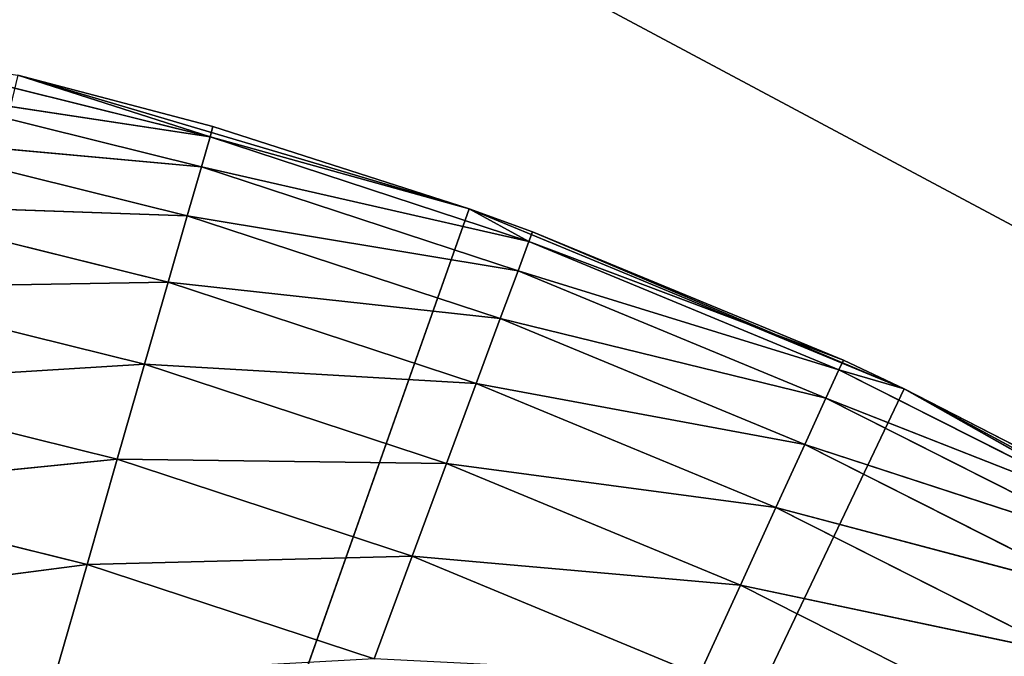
# Model space of a CAD drawing. Header units: centimetres. Extents: x 0.3 to 60.3, y 0 to 8.
# Tile 243 of 256: x 6.4518 to 6.594, y 2.7382 to 2.8301. Entities that reach past the tile are written whole.
import ezdxf

# ---------------------------------------------------------------- set-up
doc = ezdxf.new("R2010")
doc.units = ezdxf.units.CM
doc.header["$LTSCALE"] = 2.54
doc.layers.get('0').update_dxf_attribs({"true_color": 0xff5454})

# ---------------------------------------------------------------- blocks, each defined once
blk = doc.blocks.new('P__ka _azienkowa Ragio 60 cm.STL')
at = {"color": 0}
for p, q in [((0.48092, 6.06606, 0.0015), (11.20176, 0.34, 0.0015)), ((0.48092, 6.06606, 0.0015), (11.20176, 0.34, 0.0015)), ((0.48092, 6.06606, 0.1515), (11.20176, 0.34, 0.1515)), ((0.48092, 6.06606, 0.1515), (11.20176, 0.34, 0.1515)), ((6.47928, 2.81321, 8.43414), (6.4322, 2.82486, 8.43414)), ((6.47928, 2.81321, 8.43414), (6.4322, 2.82486, 8.43414)), ((6.4797, 2.81467, 8.4515), (6.45149, 2.8221, 8.8515)), ((6.45149, 2.8221, 8.8515), (6.51673, 2.8028, 8.8515)), ((6.4797, 2.81467, 8.4515), (6.45149, 2.8221, 8.8515)), ((6.4797, 2.81467, 8.4515), (6.45149, 2.8221, 8.4515)), ((6.45149, 2.8221, 8.8515), (6.51673, 2.8028, 8.8515)), ((6.4797, 2.81467, 8.4515), (6.45149, 2.8221, 8.4515)), ((6.47928, 2.81321, 8.43414), (6.45149, 2.8221, 8.4515)), ((6.47928, 2.81321, 8.43414), (6.45149, 2.8221, 8.4515)), ((6.47928, 2.81321, 8.43414), (6.43128, 2.82045, 8.4173)), ((6.47928, 2.81321, 8.43414), (6.43128, 2.82045, 8.4173)), ((6.47803, 2.80887, 8.4173), (6.43128, 2.82045, 8.4173)), ((6.47803, 2.80887, 8.4173), (6.43128, 2.82045, 8.4173)), ((6.4797, 2.81467, 8.4515), (6.47928, 2.81321, 8.43414)), ((6.4797, 2.81467, 8.4515), (6.47928, 2.81321, 8.43414)), ((6.51673, 2.8028, 8.8515), (6.4797, 2.81467, 8.4515)), ((6.51673, 2.8028, 8.4515), (6.4797, 2.81467, 8.4515)), ((6.51673, 2.8028, 8.8515), (6.4797, 2.81467, 8.4515)), ((6.51673, 2.8028, 8.4515), (6.4797, 2.81467, 8.4515)), ((6.47803, 2.80887, 8.4173), (6.42978, 2.81323, 8.4015)), ((6.47803, 2.80887, 8.4173), (6.42978, 2.81323, 8.4015)), ((6.47599, 2.80179, 8.4015), (6.42978, 2.81323, 8.4015)), ((6.47599, 2.80179, 8.4015), (6.42978, 2.81323, 8.4015)), ((6.47803, 2.80887, 8.4173), (6.47928, 2.81321, 8.43414)), ((6.47803, 2.80887, 8.4173), (6.47928, 2.81321, 8.43414)), ((6.51673, 2.8028, 8.4515), (6.47928, 2.81321, 8.43414)), ((6.51673, 2.8028, 8.4515), (6.47928, 2.81321, 8.43414)), ((6.52535, 2.79807, 8.43414), (6.47928, 2.81321, 8.43414)), ((6.52535, 2.79807, 8.43414), (6.47928, 2.81321, 8.43414)), ((6.47599, 2.80179, 8.4015), (6.47803, 2.80887, 8.4173)), ((6.47599, 2.80179, 8.4015), (6.47803, 2.80887, 8.4173)), ((6.52535, 2.79807, 8.43414), (6.47803, 2.80887, 8.4173)), ((6.52535, 2.79807, 8.43414), (6.47803, 2.80887, 8.4173)), ((6.52378, 2.79384, 8.4173), (6.47803, 2.80887, 8.4173)), ((6.52378, 2.79384, 8.4173), (6.47803, 2.80887, 8.4173)), ((6.47599, 2.80179, 8.4015), (6.42774, 2.80345, 8.38722)), ((6.47599, 2.80179, 8.4015), (6.42774, 2.80345, 8.38722)), ((6.47323, 2.79218, 8.38722), (6.42774, 2.80345, 8.38722)), ((6.47323, 2.79218, 8.38722), (6.42774, 2.80345, 8.38722)), ((6.51673, 2.8028, 8.8515), (6.3, 2.19, 8.8515)), ((6.51673, 2.8028, 8.8515), (6.3, 2.19, 8.8515)), ((6.47323, 2.79218, 8.38722), (6.47599, 2.80179, 8.4015)), ((6.47323, 2.79218, 8.38722), (6.47599, 2.80179, 8.4015)), ((6.52378, 2.79384, 8.4173), (6.47599, 2.80179, 8.4015)), ((6.52378, 2.79384, 8.4173), (6.47599, 2.80179, 8.4015)), ((6.52122, 2.78693, 8.4015), (6.47599, 2.80179, 8.4015)), ((6.52122, 2.78693, 8.4015), (6.47599, 2.80179, 8.4015)), ((6.52588, 2.79949, 8.4515), (6.51673, 2.8028, 8.8515)), ((6.51673, 2.8028, 8.8515), (6.5796, 2.77679, 8.8515)), ((6.52588, 2.79949, 8.4515), (6.51673, 2.8028, 8.8515)), ((6.52588, 2.79949, 8.4515), (6.51673, 2.8028, 8.4515)), ((6.51673, 2.8028, 8.4515), (6.51673, 2.8028, 8.8515)), ((6.51673, 2.8028, 8.4515), (6.51673, 2.8028, 8.8515)), ((6.51673, 2.8028, 8.8515), (6.5796, 2.77679, 8.8515)), ((6.52588, 2.79949, 8.4515), (6.51673, 2.8028, 8.4515)), ((6.52535, 2.79807, 8.43414), (6.51673, 2.8028, 8.4515)), ((6.52535, 2.79807, 8.43414), (6.51673, 2.8028, 8.4515)), ((6.52588, 2.79949, 8.4515), (6.52535, 2.79807, 8.43414)), ((6.52588, 2.79949, 8.4515), (6.52535, 2.79807, 8.43414)), ((6.57079, 2.78091, 8.4515), (6.52588, 2.79949, 8.4515)), ((6.52588, 2.79949, 8.4515), (6.5796, 2.77679, 8.8515)), ((6.52588, 2.79949, 8.4515), (6.5796, 2.77679, 8.8515)), ((6.57079, 2.78091, 8.4515), (6.52588, 2.79949, 8.4515)), ((6.52378, 2.79384, 8.4173), (6.52535, 2.79807, 8.43414)), ((6.52378, 2.79384, 8.4173), (6.52535, 2.79807, 8.43414)), ((6.52535, 2.79807, 8.43414), (6.57016, 2.77953, 8.43414)), ((6.52535, 2.79807, 8.43414), (6.57016, 2.77953, 8.43414)), ((6.52535, 2.79807, 8.43414), (6.57079, 2.78091, 8.4515)), ((6.52535, 2.79807, 8.43414), (6.57079, 2.78091, 8.4515)), ((6.52122, 2.78693, 8.4015), (6.52378, 2.79384, 8.4173)), ((6.52122, 2.78693, 8.4015), (6.52378, 2.79384, 8.4173)), ((6.52378, 2.79384, 8.4173), (6.56828, 2.77543, 8.4173)), ((6.52378, 2.79384, 8.4173), (6.56828, 2.77543, 8.4173)), ((6.52378, 2.79384, 8.4173), (6.57016, 2.77953, 8.43414)), ((6.52378, 2.79384, 8.4173), (6.57016, 2.77953, 8.43414)), ((6.47323, 2.79218, 8.38722), (6.42523, 2.79138, 8.3749)), ((6.47323, 2.79218, 8.38722), (6.42523, 2.79138, 8.3749)), ((6.46982, 2.78034, 8.3749), (6.47323, 2.79218, 8.38722)), ((6.46982, 2.78034, 8.3749), (6.47323, 2.79218, 8.38722)), ((6.52122, 2.78693, 8.4015), (6.47323, 2.79218, 8.38722)), ((6.52122, 2.78693, 8.4015), (6.47323, 2.79218, 8.38722)), ((6.51775, 2.77755, 8.38722), (6.47323, 2.79218, 8.38722)), ((6.51775, 2.77755, 8.38722), (6.47323, 2.79218, 8.38722)), ((6.46982, 2.78034, 8.3749), (6.42523, 2.79138, 8.3749)), ((6.46982, 2.78034, 8.3749), (6.42523, 2.79138, 8.3749)), ((6.51775, 2.77755, 8.38722), (6.52122, 2.78693, 8.4015)), ((6.51775, 2.77755, 8.38722), (6.52122, 2.78693, 8.4015)), ((6.52122, 2.78693, 8.4015), (6.56521, 2.76873, 8.4015)), ((6.52122, 2.78693, 8.4015), (6.56521, 2.76873, 8.4015)), ((6.52122, 2.78693, 8.4015), (6.56828, 2.77543, 8.4173)), ((6.52122, 2.78693, 8.4015), (6.56828, 2.77543, 8.4173)), ((6.46982, 2.78034, 8.3749), (6.42232, 2.7774, 8.3649)), ((6.46982, 2.78034, 8.3749), (6.42232, 2.7774, 8.3649)), ((6.46587, 2.76662, 8.3649), (6.46982, 2.78034, 8.3749)), ((6.46587, 2.76662, 8.3649), (6.46982, 2.78034, 8.3749)), ((6.51775, 2.77755, 8.38722), (6.46982, 2.78034, 8.3749)), ((6.51775, 2.77755, 8.38722), (6.46982, 2.78034, 8.3749)), ((6.51346, 2.766, 8.3749), (6.46982, 2.78034, 8.3749)), ((6.51346, 2.766, 8.3749), (6.46982, 2.78034, 8.3749)), ((6.57016, 2.77953, 8.43414), (6.57079, 2.78091, 8.4515)), ((6.57016, 2.77953, 8.43414), (6.57079, 2.78091, 8.4515)), ((6.5796, 2.77679, 8.4515), (6.57079, 2.78091, 8.4515)), ((6.57079, 2.78091, 8.4515), (6.5796, 2.77679, 8.8515)), ((6.57079, 2.78091, 8.4515), (6.5796, 2.77679, 8.8515)), ((6.5796, 2.77679, 8.4515), (6.57079, 2.78091, 8.4515)), ((6.56828, 2.77543, 8.4173), (6.57016, 2.77953, 8.43414)), ((6.56828, 2.77543, 8.4173), (6.57016, 2.77953, 8.43414)), ((6.5796, 2.77679, 8.4515), (6.57016, 2.77953, 8.43414)), ((6.5796, 2.77679, 8.4515), (6.57016, 2.77953, 8.43414)), ((6.61346, 2.75769, 8.43414), (6.57016, 2.77953, 8.43414)), ((6.61346, 2.75769, 8.43414), (6.57016, 2.77953, 8.43414)), ((6.46587, 2.76662, 8.3649), (6.42232, 2.7774, 8.3649)), ((6.46587, 2.76662, 8.3649), (6.42232, 2.7774, 8.3649)), ((6.51346, 2.766, 8.3749), (6.51775, 2.77755, 8.38722)), ((6.51346, 2.766, 8.3749), (6.51775, 2.77755, 8.38722)), ((6.51775, 2.77755, 8.38722), (6.56104, 2.75964, 8.38722)), ((6.51775, 2.77755, 8.38722), (6.56104, 2.75964, 8.38722)), ((6.51775, 2.77755, 8.38722), (6.56521, 2.76873, 8.4015)), ((6.51775, 2.77755, 8.38722), (6.56521, 2.76873, 8.4015)), ((6.3, 2.19, 8.8515), (6.5796, 2.77679, 8.8515)), ((6.3, 2.19, 8.8515), (6.5796, 2.77679, 8.8515)), ((6.5796, 2.77679, 8.8515), (6.5796, 2.77679, 8.4515)), ((6.5796, 2.77679, 8.8515), (6.5796, 2.77679, 8.4515)), ((6.5796, 2.77679, 8.8515), (6.61419, 2.75902, 8.4515)), ((6.61419, 2.75902, 8.4515), (6.5796, 2.77679, 8.4515)), ((6.5796, 2.77679, 8.8515), (6.61419, 2.75902, 8.4515)), ((6.5796, 2.77679, 8.8515), (6.63941, 2.74435, 8.8515)), ((6.5796, 2.77679, 8.8515), (6.63941, 2.74435, 8.8515)), ((6.61419, 2.75902, 8.4515), (6.5796, 2.77679, 8.4515)), ((6.61346, 2.75769, 8.43414), (6.5796, 2.77679, 8.4515)), ((6.61346, 2.75769, 8.43414), (6.5796, 2.77679, 8.4515)), ((6.56521, 2.76873, 8.4015), (6.56828, 2.77543, 8.4173)), ((6.56521, 2.76873, 8.4015), (6.56828, 2.77543, 8.4173)), ((6.61346, 2.75769, 8.43414), (6.56828, 2.77543, 8.4173)), ((6.61346, 2.75769, 8.43414), (6.56828, 2.77543, 8.4173)), ((6.61128, 2.75374, 8.4173), (6.56828, 2.77543, 8.4173)), ((6.61128, 2.75374, 8.4173), (6.56828, 2.77543, 8.4173)), ((6.56104, 2.75964, 8.38722), (6.56521, 2.76873, 8.4015)), ((6.56104, 2.75964, 8.38722), (6.56521, 2.76873, 8.4015)), ((6.61128, 2.75374, 8.4173), (6.56521, 2.76873, 8.4015)), ((6.61128, 2.75374, 8.4173), (6.56521, 2.76873, 8.4015)), ((6.60772, 2.74729, 8.4015), (6.56521, 2.76873, 8.4015)), ((6.60772, 2.74729, 8.4015), (6.56521, 2.76873, 8.4015)), ((6.46587, 2.76662, 8.3649), (6.4191, 2.76193, 8.35753)), ((6.46587, 2.76662, 8.3649), (6.4191, 2.76193, 8.35753)), ((6.46151, 2.75143, 8.35753), (6.46587, 2.76662, 8.3649)), ((6.46151, 2.75143, 8.35753), (6.46587, 2.76662, 8.3649)), ((6.51346, 2.766, 8.3749), (6.46587, 2.76662, 8.3649)), ((6.51346, 2.766, 8.3749), (6.46587, 2.76662, 8.3649)), ((6.5085, 2.75261, 8.3649), (6.46587, 2.76662, 8.3649)), ((6.5085, 2.75261, 8.3649), (6.46587, 2.76662, 8.3649)), ((6.5085, 2.75261, 8.3649), (6.51346, 2.766, 8.3749)), ((6.5085, 2.75261, 8.3649), (6.51346, 2.766, 8.3749)), ((6.51346, 2.766, 8.3749), (6.55591, 2.74843, 8.3749)), ((6.51346, 2.766, 8.3749), (6.55591, 2.74843, 8.3749)), ((6.51346, 2.766, 8.3749), (6.56104, 2.75964, 8.38722)), ((6.51346, 2.766, 8.3749), (6.56104, 2.75964, 8.38722)), ((6.46151, 2.75143, 8.35753), (6.4191, 2.76193, 8.35753)), ((6.46151, 2.75143, 8.35753), (6.4191, 2.76193, 8.35753)), ((6.55591, 2.74843, 8.3749), (6.56104, 2.75964, 8.38722)), ((6.55591, 2.74843, 8.3749), (6.56104, 2.75964, 8.38722)), ((6.60772, 2.74729, 8.4015), (6.56104, 2.75964, 8.38722)), ((6.60772, 2.74729, 8.4015), (6.56104, 2.75964, 8.38722)), ((6.60288, 2.73854, 8.38722), (6.56104, 2.75964, 8.38722)), ((6.60288, 2.73854, 8.38722), (6.56104, 2.75964, 8.38722)), ((6.5085, 2.75261, 8.3649), (6.46151, 2.75143, 8.35753)), ((6.5085, 2.75261, 8.3649), (6.46151, 2.75143, 8.35753)), ((6.50301, 2.73779, 8.35753), (6.5085, 2.75261, 8.3649)), ((6.50301, 2.73779, 8.35753), (6.5085, 2.75261, 8.3649)), ((6.5085, 2.75261, 8.3649), (6.54996, 2.73545, 8.3649)), ((6.5085, 2.75261, 8.3649), (6.54996, 2.73545, 8.3649)), ((6.5085, 2.75261, 8.3649), (6.55591, 2.74843, 8.3749)), ((6.5085, 2.75261, 8.3649), (6.55591, 2.74843, 8.3749)), ((6.46151, 2.75143, 8.35753), (6.41567, 2.74545, 8.35302)), ((6.46151, 2.75143, 8.35753), (6.41567, 2.74545, 8.35302)), ((6.45685, 2.73525, 8.35302), (6.46151, 2.75143, 8.35753)), ((6.45685, 2.73525, 8.35302), (6.46151, 2.75143, 8.35753)), ((6.50301, 2.73779, 8.35753), (6.46151, 2.75143, 8.35753)), ((6.50301, 2.73779, 8.35753), (6.46151, 2.75143, 8.35753)), ((6.54996, 2.73545, 8.3649), (6.55591, 2.74843, 8.3749)), ((6.54996, 2.73545, 8.3649), (6.55591, 2.74843, 8.3749)), ((6.60288, 2.73854, 8.38722), (6.55591, 2.74843, 8.3749)), ((6.60288, 2.73854, 8.38722), (6.55591, 2.74843, 8.3749)), ((6.59693, 2.72775, 8.3749), (6.55591, 2.74843, 8.3749)), ((6.59693, 2.72775, 8.3749), (6.55591, 2.74843, 8.3749))]:
    blk.add_line(p, q, dxfattribs=at)
mesh = blk.add_polyface(dxfattribs=at)
corners = [(11.20176, 0.34, 0.0015), (2.77905, 7.99442, 0.0015), (3.3, 8.04, 0.0015)]
mesh.append_faces([[corners[k] for k in face] for face in [(0, 1, 2)]], dxfattribs={"color": 0})
mesh = blk.add_polyface(dxfattribs=at)
corners = [(11.20176, 0.34, 0.1515), (3.3, 8.04, 0.1515), (2.77905, 7.99442, 0.1515)]
mesh.append_faces([[corners[k] for k in face] for face in [(0, 1, 2)]], dxfattribs={"color": 0})
mesh = blk.add_polyface(dxfattribs=at)
corners = [(57.3, 8.04, 0.0015), (30.3, 0.34, 0.0015), (3.3, 8.04, 0.0015)]
mesh.append_faces([[corners[k] for k in face] for face in [(0, 1, 2)]], dxfattribs={"color": 0})
mesh = blk.add_polyface(dxfattribs=at)
corners = [(30.3, 0.34, 0.0015), (20.75088, 0.34, 0.0015), (3.3, 8.04, 0.0015)]
mesh.append_faces([[corners[k] for k in face] for face in [(0, 1, 2)]], dxfattribs={"color": 0})
mesh = blk.add_polyface(dxfattribs=at)
corners = [(20.75088, 0.34, 0.0015), (11.20176, 0.34, 0.0015), (3.3, 8.04, 0.0015)]
mesh.append_faces([[corners[k] for k in face] for face in [(0, 1, 2)]], dxfattribs={"color": 0})
mesh = blk.add_polyface(dxfattribs=at)
corners = [(30.3, 0.34, 0.1515), (3.3, 8.04, 0.1515), (20.75088, 0.34, 0.1515)]
mesh.append_faces([[corners[k] for k in face] for face in [(0, 1, 2)]], dxfattribs={"color": 0})
mesh = blk.add_polyface(dxfattribs=at)
corners = [(57.3, 8.04, 0.1515), (3.3, 8.04, 0.1515), (30.3, 0.34, 0.1515)]
mesh.append_faces([[corners[k] for k in face] for face in [(0, 1, 2)]], dxfattribs={"color": 0})
mesh = blk.add_polyface(dxfattribs=at)
corners = [(20.75088, 0.34, 0.1515), (3.3, 8.04, 0.1515), (11.20176, 0.34, 0.1515)]
mesh.append_faces([[corners[k] for k in face] for face in [(0, 1, 2)]], dxfattribs={"color": 0})
mesh = blk.add_polyface(dxfattribs=at)
corners = [(11.20176, 0.34, 0.0015), (2.27394, 7.85908, 0.0015), (2.77905, 7.99442, 0.0015)]
mesh.append_faces([[corners[k] for k in face] for face in [(0, 1, 2)]], dxfattribs={"color": 0})
mesh = blk.add_polyface(dxfattribs=at)
corners = [(11.20176, 0.34, 0.1515), (2.77905, 7.99442, 0.1515), (2.27394, 7.85908, 0.1515)]
mesh.append_faces([[corners[k] for k in face] for face in [(0, 1, 2)]], dxfattribs={"color": 0})
mesh = blk.add_polyface(dxfattribs=at)
corners = [(11.20176, 0.34, 0.0015), (1.8, 7.63808, 0.0015), (2.27394, 7.85908, 0.0015)]
mesh.append_faces([[corners[k] for k in face] for face in [(0, 1, 2)]], dxfattribs={"color": 0})
mesh = blk.add_polyface(dxfattribs=at)
corners = [(11.20176, 0.34, 0.1515), (2.27394, 7.85908, 0.1515), (1.8, 7.63808, 0.1515)]
mesh.append_faces([[corners[k] for k in face] for face in [(0, 1, 2)]], dxfattribs={"color": 0})
mesh = blk.add_polyface(dxfattribs=at)
corners = [(11.20176, 0.34, 0.0015), (1.37164, 7.33813, 0.0015), (1.8, 7.63808, 0.0015)]
mesh.append_faces([[corners[k] for k in face] for face in [(0, 1, 2)]], dxfattribs={"color": 0})
mesh = blk.add_polyface(dxfattribs=at)
corners = [(11.20176, 0.34, 0.1515), (1.8, 7.63808, 0.1515), (1.37164, 7.33813, 0.1515)]
mesh.append_faces([[corners[k] for k in face] for face in [(0, 1, 2)]], dxfattribs={"color": 0})
mesh = blk.add_polyface(dxfattribs=at)
corners = [(11.20176, 0.34, 0.0015), (1.00187, 6.96836, 0.0015), (1.37164, 7.33813, 0.0015)]
mesh.append_faces([[corners[k] for k in face] for face in [(0, 1, 2)]], dxfattribs={"color": 0})
mesh = blk.add_polyface(dxfattribs=at)
corners = [(11.20176, 0.34, 0.1515), (1.37164, 7.33813, 0.1515), (1.00187, 6.96836, 0.1515)]
mesh.append_faces([[corners[k] for k in face] for face in [(0, 1, 2)]], dxfattribs={"color": 0})
mesh = blk.add_polyface(dxfattribs=at)
corners = [(11.20176, 0.34, 0.0015), (0.70193, 6.54, 0.0015), (1.00187, 6.96836, 0.0015)]
mesh.append_faces([[corners[k] for k in face] for face in [(0, 1, 2)]], dxfattribs={"color": 0})
mesh = blk.add_polyface(dxfattribs=at)
corners = [(11.20176, 0.34, 0.1515), (1.00187, 6.96836, 0.1515), (0.70193, 6.54, 0.1515)]
mesh.append_faces([[corners[k] for k in face] for face in [(0, 1, 2)]], dxfattribs={"color": 0})
mesh = blk.add_polyface(dxfattribs=at)
corners = [(11.20176, 0.34, 0.0015), (0.48092, 6.06606, 0.0015), (0.70193, 6.54, 0.0015)]
mesh.append_faces([[corners[k] for k in face] for face in [(0, 1, 2)]], dxfattribs={"color": 0})
mesh = blk.add_polyface(dxfattribs=at)
corners = [(11.20176, 0.34, 0.1515), (0.70193, 6.54, 0.1515), (0.48092, 6.06606, 0.1515)]
mesh.append_faces([[corners[k] for k in face] for face in [(0, 1, 2)]], dxfattribs={"color": 0})
mesh = blk.add_polyface(dxfattribs=at)
corners = [(11.20176, 0.34, 0.0015), (0.34558, 5.56094, 0.0015), (0.48092, 6.06606, 0.0015)]
mesh.append_faces([[corners[k] for k in face] for face in [(0, 1, 2)]], dxfattribs={"color": 0})
mesh = blk.add_polyface(dxfattribs=at)
corners = [(11.20176, 0.34, 0.1515), (0.48092, 6.06606, 0.1515), (0.34558, 5.56094, 0.1515)]
mesh.append_faces([[corners[k] for k in face] for face in [(0, 1, 2)]], dxfattribs={"color": 0})
mesh = blk.add_polyface(dxfattribs=at)
corners = [(11.20176, 0.34, 0.0015), (0.3, 5.04, 0.0015), (0.34558, 5.56094, 0.0015)]
mesh.append_faces([[corners[k] for k in face] for face in [(0, 1, 2)]], dxfattribs={"color": 0})
mesh = blk.add_polyface(dxfattribs=at)
corners = [(11.20176, 0.34, 0.1515), (0.34558, 5.56094, 0.1515), (0.3, 5.04, 0.1515)]
mesh.append_faces([[corners[k] for k in face] for face in [(0, 1, 2)]], dxfattribs={"color": 0})
mesh = blk.add_polyface(dxfattribs=at)
corners = [(11.20176, 0.34, 0.0015), (0.3, 3.04, 0.0015), (0.3, 5.04, 0.0015)]
mesh.append_faces([[corners[k] for k in face] for face in [(0, 1, 2)]], dxfattribs={"color": 0})
mesh = blk.add_polyface(dxfattribs=at)
corners = [(11.20176, 0.34, 0.1515), (0.3, 5.04, 0.1515), (0.3, 3.04, 0.1515)]
mesh.append_faces([[corners[k] for k in face] for face in [(0, 1, 2)]], dxfattribs={"color": 0})
mesh = blk.add_polyface(dxfattribs=at)
corners = [(54.07502, 2.45812, 9.0015), (3.8, 4.04, 9.0015), (54.03188, 2.41498, 9.0015)]
mesh.append_faces([[corners[k] for k in face] for face in [(0, 1, 2)]], dxfattribs={"color": 0})
mesh = blk.add_polyface(dxfattribs=at)
corners = [(54.125, 2.49311, 9.0015), (3.8, 4.04, 9.0015), (54.07502, 2.45812, 9.0015)]
mesh.append_faces([[corners[k] for k in face] for face in [(0, 1, 2)]], dxfattribs={"color": 0})
mesh = blk.add_polyface(dxfattribs=at)
corners = [(56.8, 4.04, 9.0015), (3.8, 4.04, 9.0015), (54.125, 2.49311, 9.0015)]
mesh.append_faces([[corners[k] for k in face] for face in [(0, 1, 2)]], dxfattribs={"color": 0})
mesh = blk.add_polyface(dxfattribs=at)
corners = [(54.03188, 2.41498, 9.0015), (3.8, 4.04, 9.0015), (6.41971, 2.51889, 9.0015)]
mesh.append_faces([[corners[k] for k in face] for face in [(0, 1, 2)]], dxfattribs={"color": 0})
mesh = blk.add_polyface(dxfattribs=at)
corners = [(56.8, 4.04, 8.8515), (6.475, 2.49311, 8.8515), (3.8, 4.04, 8.8515)]
mesh.append_faces([[corners[k] for k in face] for face in [(0, 1, 2)]], dxfattribs={"color": 0})
mesh = blk.add_polyface(dxfattribs=at)
corners = [(6.475, 2.49311, 8.8515), (6.41971, 2.51889, 8.8515), (3.8, 4.04, 8.8515)]
mesh.append_faces([[corners[k] for k in face] for face in [(0, 1, 2)]], dxfattribs={"color": 0})
mesh = blk.add_polyface(dxfattribs=at)
corners = [(56.8, 4.04, 8.8515), (6.52498, 2.45812, 8.8515), (6.475, 2.49311, 8.8515)]
mesh.append_faces([[corners[k] for k in face] for face in [(0, 1, 2)]], dxfattribs={"color": 0})
mesh = blk.add_polyface(dxfattribs=at)
corners = [(56.8, 4.04, 8.8515), (6.56812, 2.41498, 8.8515), (6.52498, 2.45812, 8.8515)]
mesh.append_faces([[corners[k] for k in face] for face in [(0, 1, 2)]], dxfattribs={"color": 0})
mesh = blk.add_polyface(dxfattribs=at)
corners = [(56.8, 4.04, 8.8515), (6.60311, 2.365, 8.8515), (6.56812, 2.41498, 8.8515)]
mesh.append_faces([[corners[k] for k in face] for face in [(0, 1, 2)]], dxfattribs={"color": 0})
mesh = blk.add_polyface(dxfattribs=at)
corners = [(11.20176, 0.34, 0.0015), (0.3383, 2.56214, 0.0015), (0.3, 3.04, 0.0015)]
mesh.append_faces([[corners[k] for k in face] for face in [(0, 1, 2)]], dxfattribs={"color": 0})
mesh = blk.add_polyface(dxfattribs=at)
corners = [(11.20176, 0.34, 0.1515), (0.3, 3.04, 0.1515), (0.3383, 2.56214, 0.1515)]
mesh.append_faces([[corners[k] for k in face] for face in [(0, 1, 2)]], dxfattribs={"color": 0})
mesh = blk.add_polyface(dxfattribs=at)
corners = [(6.47928, 2.81321, 8.43414), (6.43128, 2.82045, 8.4173), (6.4322, 2.82486, 8.43414)]
mesh.append_faces([[corners[k] for k in face] for face in [(0, 1, 2)]], dxfattribs={"color": 0})
mesh = blk.add_polyface(dxfattribs=at)
corners = [(6.45149, 2.8221, 8.4515), (6.47928, 2.81321, 8.43414), (6.4322, 2.82486, 8.43414)]
mesh.append_faces([[corners[k] for k in face] for face in [(0, 1, 2)]], dxfattribs={"color": 0})
mesh = blk.add_polyface(dxfattribs=at)
corners = [(6.51673, 2.8028, 8.8515), (6.45149, 2.8221, 8.8515), (6.3, 2.19, 8.8515)]
mesh.append_faces([[corners[k] for k in face] for face in [(0, 1, 2)]], dxfattribs={"color": 0})
mesh = blk.add_polyface(dxfattribs=at)
corners = [(6.51673, 2.8028, 8.8515), (6.4797, 2.81467, 8.4515), (6.45149, 2.8221, 8.8515)]
mesh.append_faces([[corners[k] for k in face] for face in [(0, 1, 2)]], dxfattribs={"color": 0})
mesh = blk.add_polyface(dxfattribs=at)
corners = [(6.45149, 2.8221, 8.8515), (6.4797, 2.81467, 8.4515), (6.45149, 2.8221, 8.4515)]
mesh.append_faces([[corners[k] for k in face] for face in [(0, 1, 2)]], dxfattribs={"color": 0})
mesh = blk.add_polyface(dxfattribs=at)
corners = [(6.4797, 2.81467, 8.4515), (6.47928, 2.81321, 8.43414), (6.45149, 2.8221, 8.4515)]
mesh.append_faces([[corners[k] for k in face] for face in [(0, 1, 2)]], dxfattribs={"color": 0})
mesh = blk.add_polyface(dxfattribs=at)
corners = [(6.47803, 2.80887, 8.4173), (6.42978, 2.81323, 8.4015), (6.43128, 2.82045, 8.4173)]
mesh.append_faces([[corners[k] for k in face] for face in [(0, 1, 2)]], dxfattribs={"color": 0})
mesh = blk.add_polyface(dxfattribs=at)
corners = [(6.47928, 2.81321, 8.43414), (6.47803, 2.80887, 8.4173), (6.43128, 2.82045, 8.4173)]
mesh.append_faces([[corners[k] for k in face] for face in [(0, 1, 2)]], dxfattribs={"color": 0})
mesh = blk.add_polyface(dxfattribs=at)
corners = [(6.51673, 2.8028, 8.4515), (6.47928, 2.81321, 8.43414), (6.4797, 2.81467, 8.4515)]
mesh.append_faces([[corners[k] for k in face] for face in [(0, 1, 2)]], dxfattribs={"color": 0})
mesh = blk.add_polyface(dxfattribs=at)
corners = [(6.51673, 2.8028, 8.8515), (6.51673, 2.8028, 8.4515), (6.4797, 2.81467, 8.4515)]
mesh.append_faces([[corners[k] for k in face] for face in [(0, 1, 2)]], dxfattribs={"color": 0})
mesh = blk.add_polyface(dxfattribs=at)
corners = [(6.47599, 2.80179, 8.4015), (6.42774, 2.80345, 8.38722), (6.42978, 2.81323, 8.4015)]
mesh.append_faces([[corners[k] for k in face] for face in [(0, 1, 2)]], dxfattribs={"color": 0})
mesh = blk.add_polyface(dxfattribs=at)
corners = [(6.47803, 2.80887, 8.4173), (6.47599, 2.80179, 8.4015), (6.42978, 2.81323, 8.4015)]
mesh.append_faces([[corners[k] for k in face] for face in [(0, 1, 2)]], dxfattribs={"color": 0})
mesh = blk.add_polyface(dxfattribs=at)
corners = [(6.52535, 2.79807, 8.43414), (6.47803, 2.80887, 8.4173), (6.47928, 2.81321, 8.43414)]
mesh.append_faces([[corners[k] for k in face] for face in [(0, 1, 2)]], dxfattribs={"color": 0})
mesh = blk.add_polyface(dxfattribs=at)
corners = [(6.51673, 2.8028, 8.4515), (6.52535, 2.79807, 8.43414), (6.47928, 2.81321, 8.43414)]
mesh.append_faces([[corners[k] for k in face] for face in [(0, 1, 2)]], dxfattribs={"color": 0})
mesh = blk.add_polyface(dxfattribs=at)
corners = [(6.52378, 2.79384, 8.4173), (6.47599, 2.80179, 8.4015), (6.47803, 2.80887, 8.4173)]
mesh.append_faces([[corners[k] for k in face] for face in [(0, 1, 2)]], dxfattribs={"color": 0})
mesh = blk.add_polyface(dxfattribs=at)
corners = [(6.52535, 2.79807, 8.43414), (6.52378, 2.79384, 8.4173), (6.47803, 2.80887, 8.4173)]
mesh.append_faces([[corners[k] for k in face] for face in [(0, 1, 2)]], dxfattribs={"color": 0})
mesh = blk.add_polyface(dxfattribs=at)
corners = [(6.47323, 2.79218, 8.38722), (6.42523, 2.79138, 8.3749), (6.42774, 2.80345, 8.38722)]
mesh.append_faces([[corners[k] for k in face] for face in [(0, 1, 2)]], dxfattribs={"color": 0})
mesh = blk.add_polyface(dxfattribs=at)
corners = [(6.47599, 2.80179, 8.4015), (6.47323, 2.79218, 8.38722), (6.42774, 2.80345, 8.38722)]
mesh.append_faces([[corners[k] for k in face] for face in [(0, 1, 2)]], dxfattribs={"color": 0})
mesh = blk.add_polyface(dxfattribs=at)
corners = [(6.5796, 2.77679, 8.8515), (6.51673, 2.8028, 8.8515), (6.3, 2.19, 8.8515)]
mesh.append_faces([[corners[k] for k in face] for face in [(0, 1, 2)]], dxfattribs={"color": 0})
mesh = blk.add_polyface(dxfattribs=at)
corners = [(6.52122, 2.78693, 8.4015), (6.47323, 2.79218, 8.38722), (6.47599, 2.80179, 8.4015)]
mesh.append_faces([[corners[k] for k in face] for face in [(0, 1, 2)]], dxfattribs={"color": 0})
mesh = blk.add_polyface(dxfattribs=at)
corners = [(6.52378, 2.79384, 8.4173), (6.52122, 2.78693, 8.4015), (6.47599, 2.80179, 8.4015)]
mesh.append_faces([[corners[k] for k in face] for face in [(0, 1, 2)]], dxfattribs={"color": 0})
mesh = blk.add_polyface(dxfattribs=at)
corners = [(6.5796, 2.77679, 8.8515), (6.52588, 2.79949, 8.4515), (6.51673, 2.8028, 8.8515)]
mesh.append_faces([[corners[k] for k in face] for face in [(0, 1, 2)]], dxfattribs={"color": 0})
mesh = blk.add_polyface(dxfattribs=at)
corners = [(6.51673, 2.8028, 8.8515), (6.52588, 2.79949, 8.4515), (6.51673, 2.8028, 8.4515)]
mesh.append_faces([[corners[k] for k in face] for face in [(0, 1, 2)]], dxfattribs={"color": 0})
mesh = blk.add_polyface(dxfattribs=at)
corners = [(6.52588, 2.79949, 8.4515), (6.52535, 2.79807, 8.43414), (6.51673, 2.8028, 8.4515)]
mesh.append_faces([[corners[k] for k in face] for face in [(0, 1, 2)]], dxfattribs={"color": 0})
mesh = blk.add_polyface(dxfattribs=at)
corners = [(6.57079, 2.78091, 8.4515), (6.52535, 2.79807, 8.43414), (6.52588, 2.79949, 8.4515)]
mesh.append_faces([[corners[k] for k in face] for face in [(0, 1, 2)]], dxfattribs={"color": 0})
mesh = blk.add_polyface(dxfattribs=at)
corners = [(6.5796, 2.77679, 8.8515), (6.57079, 2.78091, 8.4515), (6.52588, 2.79949, 8.4515)]
mesh.append_faces([[corners[k] for k in face] for face in [(0, 1, 2)]], dxfattribs={"color": 0})
mesh = blk.add_polyface(dxfattribs=at)
corners = [(6.57016, 2.77953, 8.43414), (6.52378, 2.79384, 8.4173), (6.52535, 2.79807, 8.43414)]
mesh.append_faces([[corners[k] for k in face] for face in [(0, 1, 2)]], dxfattribs={"color": 0})
mesh = blk.add_polyface(dxfattribs=at)
corners = [(6.57079, 2.78091, 8.4515), (6.57016, 2.77953, 8.43414), (6.52535, 2.79807, 8.43414)]
mesh.append_faces([[corners[k] for k in face] for face in [(0, 1, 2)]], dxfattribs={"color": 0})
mesh = blk.add_polyface(dxfattribs=at)
corners = [(6.56828, 2.77543, 8.4173), (6.52122, 2.78693, 8.4015), (6.52378, 2.79384, 8.4173)]
mesh.append_faces([[corners[k] for k in face] for face in [(0, 1, 2)]], dxfattribs={"color": 0})
mesh = blk.add_polyface(dxfattribs=at)
corners = [(6.57016, 2.77953, 8.43414), (6.56828, 2.77543, 8.4173), (6.52378, 2.79384, 8.4173)]
mesh.append_faces([[corners[k] for k in face] for face in [(0, 1, 2)]], dxfattribs={"color": 0})
mesh = blk.add_polyface(dxfattribs=at)
corners = [(6.47323, 2.79218, 8.38722), (6.46982, 2.78034, 8.3749), (6.42523, 2.79138, 8.3749)]
mesh.append_faces([[corners[k] for k in face] for face in [(0, 1, 2)]], dxfattribs={"color": 0})
mesh = blk.add_polyface(dxfattribs=at)
corners = [(6.51775, 2.77755, 8.38722), (6.46982, 2.78034, 8.3749), (6.47323, 2.79218, 8.38722)]
mesh.append_faces([[corners[k] for k in face] for face in [(0, 1, 2)]], dxfattribs={"color": 0})
mesh = blk.add_polyface(dxfattribs=at)
corners = [(6.52122, 2.78693, 8.4015), (6.51775, 2.77755, 8.38722), (6.47323, 2.79218, 8.38722)]
mesh.append_faces([[corners[k] for k in face] for face in [(0, 1, 2)]], dxfattribs={"color": 0})
mesh = blk.add_polyface(dxfattribs=at)
corners = [(6.46982, 2.78034, 8.3749), (6.42232, 2.7774, 8.3649), (6.42523, 2.79138, 8.3749)]
mesh.append_faces([[corners[k] for k in face] for face in [(0, 1, 2)]], dxfattribs={"color": 0})
mesh = blk.add_polyface(dxfattribs=at)
corners = [(6.56521, 2.76873, 8.4015), (6.51775, 2.77755, 8.38722), (6.52122, 2.78693, 8.4015)]
mesh.append_faces([[corners[k] for k in face] for face in [(0, 1, 2)]], dxfattribs={"color": 0})
mesh = blk.add_polyface(dxfattribs=at)
corners = [(6.56828, 2.77543, 8.4173), (6.56521, 2.76873, 8.4015), (6.52122, 2.78693, 8.4015)]
mesh.append_faces([[corners[k] for k in face] for face in [(0, 1, 2)]], dxfattribs={"color": 0})
mesh = blk.add_polyface(dxfattribs=at)
corners = [(6.46982, 2.78034, 8.3749), (6.46587, 2.76662, 8.3649), (6.42232, 2.7774, 8.3649)]
mesh.append_faces([[corners[k] for k in face] for face in [(0, 1, 2)]], dxfattribs={"color": 0})
mesh = blk.add_polyface(dxfattribs=at)
corners = [(6.51346, 2.766, 8.3749), (6.46587, 2.76662, 8.3649), (6.46982, 2.78034, 8.3749)]
mesh.append_faces([[corners[k] for k in face] for face in [(0, 1, 2)]], dxfattribs={"color": 0})
mesh = blk.add_polyface(dxfattribs=at)
corners = [(6.51775, 2.77755, 8.38722), (6.51346, 2.766, 8.3749), (6.46982, 2.78034, 8.3749)]
mesh.append_faces([[corners[k] for k in face] for face in [(0, 1, 2)]], dxfattribs={"color": 0})
mesh = blk.add_polyface(dxfattribs=at)
corners = [(6.5796, 2.77679, 8.4515), (6.57016, 2.77953, 8.43414), (6.57079, 2.78091, 8.4515)]
mesh.append_faces([[corners[k] for k in face] for face in [(0, 1, 2)]], dxfattribs={"color": 0})
mesh = blk.add_polyface(dxfattribs=at)
corners = [(6.5796, 2.77679, 8.8515), (6.5796, 2.77679, 8.4515), (6.57079, 2.78091, 8.4515)]
mesh.append_faces([[corners[k] for k in face] for face in [(0, 1, 2)]], dxfattribs={"color": 0})
mesh = blk.add_polyface(dxfattribs=at)
corners = [(6.61346, 2.75769, 8.43414), (6.56828, 2.77543, 8.4173), (6.57016, 2.77953, 8.43414)]
mesh.append_faces([[corners[k] for k in face] for face in [(0, 1, 2)]], dxfattribs={"color": 0})
mesh = blk.add_polyface(dxfattribs=at)
corners = [(6.5796, 2.77679, 8.4515), (6.61346, 2.75769, 8.43414), (6.57016, 2.77953, 8.43414)]
mesh.append_faces([[corners[k] for k in face] for face in [(0, 1, 2)]], dxfattribs={"color": 0})
mesh = blk.add_polyface(dxfattribs=at)
corners = [(6.46587, 2.76662, 8.3649), (6.4191, 2.76193, 8.35753), (6.42232, 2.7774, 8.3649)]
mesh.append_faces([[corners[k] for k in face] for face in [(0, 1, 2)]], dxfattribs={"color": 0})
mesh = blk.add_polyface(dxfattribs=at)
corners = [(6.56104, 2.75964, 8.38722), (6.51346, 2.766, 8.3749), (6.51775, 2.77755, 8.38722)]
mesh.append_faces([[corners[k] for k in face] for face in [(0, 1, 2)]], dxfattribs={"color": 0})
mesh = blk.add_polyface(dxfattribs=at)
corners = [(6.56521, 2.76873, 8.4015), (6.56104, 2.75964, 8.38722), (6.51775, 2.77755, 8.38722)]
mesh.append_faces([[corners[k] for k in face] for face in [(0, 1, 2)]], dxfattribs={"color": 0})
mesh = blk.add_polyface(dxfattribs=at)
corners = [(6.63941, 2.74435, 8.8515), (6.5796, 2.77679, 8.8515), (6.3, 2.19, 8.8515)]
mesh.append_faces([[corners[k] for k in face] for face in [(0, 1, 2)]], dxfattribs={"color": 0})
mesh = blk.add_polyface(dxfattribs=at)
corners = [(6.5796, 2.77679, 8.8515), (6.61419, 2.75902, 8.4515), (6.5796, 2.77679, 8.4515)]
mesh.append_faces([[corners[k] for k in face] for face in [(0, 1, 2)]], dxfattribs={"color": 0})
mesh = blk.add_polyface(dxfattribs=at)
corners = [(6.63941, 2.74435, 8.8515), (6.61419, 2.75902, 8.4515), (6.5796, 2.77679, 8.8515)]
mesh.append_faces([[corners[k] for k in face] for face in [(0, 1, 2)]], dxfattribs={"color": 0})
mesh = blk.add_polyface(dxfattribs=at)
corners = [(6.61419, 2.75902, 8.4515), (6.61346, 2.75769, 8.43414), (6.5796, 2.77679, 8.4515)]
mesh.append_faces([[corners[k] for k in face] for face in [(0, 1, 2)]], dxfattribs={"color": 0})
mesh = blk.add_polyface(dxfattribs=at)
corners = [(6.61128, 2.75374, 8.4173), (6.56521, 2.76873, 8.4015), (6.56828, 2.77543, 8.4173)]
mesh.append_faces([[corners[k] for k in face] for face in [(0, 1, 2)]], dxfattribs={"color": 0})
mesh = blk.add_polyface(dxfattribs=at)
corners = [(6.61346, 2.75769, 8.43414), (6.61128, 2.75374, 8.4173), (6.56828, 2.77543, 8.4173)]
mesh.append_faces([[corners[k] for k in face] for face in [(0, 1, 2)]], dxfattribs={"color": 0})
mesh = blk.add_polyface(dxfattribs=at)
corners = [(6.60772, 2.74729, 8.4015), (6.56104, 2.75964, 8.38722), (6.56521, 2.76873, 8.4015)]
mesh.append_faces([[corners[k] for k in face] for face in [(0, 1, 2)]], dxfattribs={"color": 0})
mesh = blk.add_polyface(dxfattribs=at)
corners = [(6.61128, 2.75374, 8.4173), (6.60772, 2.74729, 8.4015), (6.56521, 2.76873, 8.4015)]
mesh.append_faces([[corners[k] for k in face] for face in [(0, 1, 2)]], dxfattribs={"color": 0})
mesh = blk.add_polyface(dxfattribs=at)
corners = [(6.46587, 2.76662, 8.3649), (6.46151, 2.75143, 8.35753), (6.4191, 2.76193, 8.35753)]
mesh.append_faces([[corners[k] for k in face] for face in [(0, 1, 2)]], dxfattribs={"color": 0})
mesh = blk.add_polyface(dxfattribs=at)
corners = [(6.5085, 2.75261, 8.3649), (6.46151, 2.75143, 8.35753), (6.46587, 2.76662, 8.3649)]
mesh.append_faces([[corners[k] for k in face] for face in [(0, 1, 2)]], dxfattribs={"color": 0})
mesh = blk.add_polyface(dxfattribs=at)
corners = [(6.51346, 2.766, 8.3749), (6.5085, 2.75261, 8.3649), (6.46587, 2.76662, 8.3649)]
mesh.append_faces([[corners[k] for k in face] for face in [(0, 1, 2)]], dxfattribs={"color": 0})
mesh = blk.add_polyface(dxfattribs=at)
corners = [(6.55591, 2.74843, 8.3749), (6.5085, 2.75261, 8.3649), (6.51346, 2.766, 8.3749)]
mesh.append_faces([[corners[k] for k in face] for face in [(0, 1, 2)]], dxfattribs={"color": 0})
mesh = blk.add_polyface(dxfattribs=at)
corners = [(6.56104, 2.75964, 8.38722), (6.55591, 2.74843, 8.3749), (6.51346, 2.766, 8.3749)]
mesh.append_faces([[corners[k] for k in face] for face in [(0, 1, 2)]], dxfattribs={"color": 0})
mesh = blk.add_polyface(dxfattribs=at)
corners = [(6.46151, 2.75143, 8.35753), (6.41567, 2.74545, 8.35302), (6.4191, 2.76193, 8.35753)]
mesh.append_faces([[corners[k] for k in face] for face in [(0, 1, 2)]], dxfattribs={"color": 0})
mesh = blk.add_polyface(dxfattribs=at)
corners = [(6.60288, 2.73854, 8.38722), (6.55591, 2.74843, 8.3749), (6.56104, 2.75964, 8.38722)]
mesh.append_faces([[corners[k] for k in face] for face in [(0, 1, 2)]], dxfattribs={"color": 0})
mesh = blk.add_polyface(dxfattribs=at)
corners = [(6.60772, 2.74729, 8.4015), (6.60288, 2.73854, 8.38722), (6.56104, 2.75964, 8.38722)]
mesh.append_faces([[corners[k] for k in face] for face in [(0, 1, 2)]], dxfattribs={"color": 0})
mesh = blk.add_polyface(dxfattribs=at)
corners = [(6.5085, 2.75261, 8.3649), (6.50301, 2.73779, 8.35753), (6.46151, 2.75143, 8.35753)]
mesh.append_faces([[corners[k] for k in face] for face in [(0, 1, 2)]], dxfattribs={"color": 0})
mesh = blk.add_polyface(dxfattribs=at)
corners = [(6.54996, 2.73545, 8.3649), (6.50301, 2.73779, 8.35753), (6.5085, 2.75261, 8.3649)]
mesh.append_faces([[corners[k] for k in face] for face in [(0, 1, 2)]], dxfattribs={"color": 0})
mesh = blk.add_polyface(dxfattribs=at)
corners = [(6.55591, 2.74843, 8.3749), (6.54996, 2.73545, 8.3649), (6.5085, 2.75261, 8.3649)]
mesh.append_faces([[corners[k] for k in face] for face in [(0, 1, 2)]], dxfattribs={"color": 0})
mesh = blk.add_polyface(dxfattribs=at)
corners = [(6.46151, 2.75143, 8.35753), (6.45685, 2.73525, 8.35302), (6.41567, 2.74545, 8.35302)]
mesh.append_faces([[corners[k] for k in face] for face in [(0, 1, 2)]], dxfattribs={"color": 0})
mesh = blk.add_polyface(dxfattribs=at)
corners = [(6.50301, 2.73779, 8.35753), (6.45685, 2.73525, 8.35302), (6.46151, 2.75143, 8.35753)]
mesh.append_faces([[corners[k] for k in face] for face in [(0, 1, 2)]], dxfattribs={"color": 0})
mesh = blk.add_polyface(dxfattribs=at)
corners = [(6.59693, 2.72775, 8.3749), (6.54996, 2.73545, 8.3649), (6.55591, 2.74843, 8.3749)]
mesh.append_faces([[corners[k] for k in face] for face in [(0, 1, 2)]], dxfattribs={"color": 0})
mesh = blk.add_polyface(dxfattribs=at)
corners = [(6.60288, 2.73854, 8.38722), (6.59693, 2.72775, 8.3749), (6.55591, 2.74843, 8.3749)]
mesh.append_faces([[corners[k] for k in face] for face in [(0, 1, 2)]], dxfattribs={"color": 0})
mesh = blk.add_polyface(dxfattribs=at)
corners = [(6.45685, 2.73525, 8.35302), (6.41213, 2.72845, 8.3515), (6.41567, 2.74545, 8.35302)]
mesh.append_faces([[corners[k] for k in face] for face in [(0, 1, 2)]], dxfattribs={"color": 0})
mesh = blk.add_polyface(dxfattribs=at)
corners = [(6.69549, 2.70584, 8.8515), (6.63941, 2.74435, 8.8515), (6.3, 2.19, 8.8515)]
mesh.append_faces([[corners[k] for k in face] for face in [(0, 1, 2)]], dxfattribs={"color": 0})

msp = doc.modelspace()

# ---------------------------------------------------------------- block references
at = {"color": 0}
msp.add_blockref('P__ka _azienkowa Ragio 60 cm.STL', (0, 0), dxfattribs=at)

doc.saveas('drawing.dxf')
